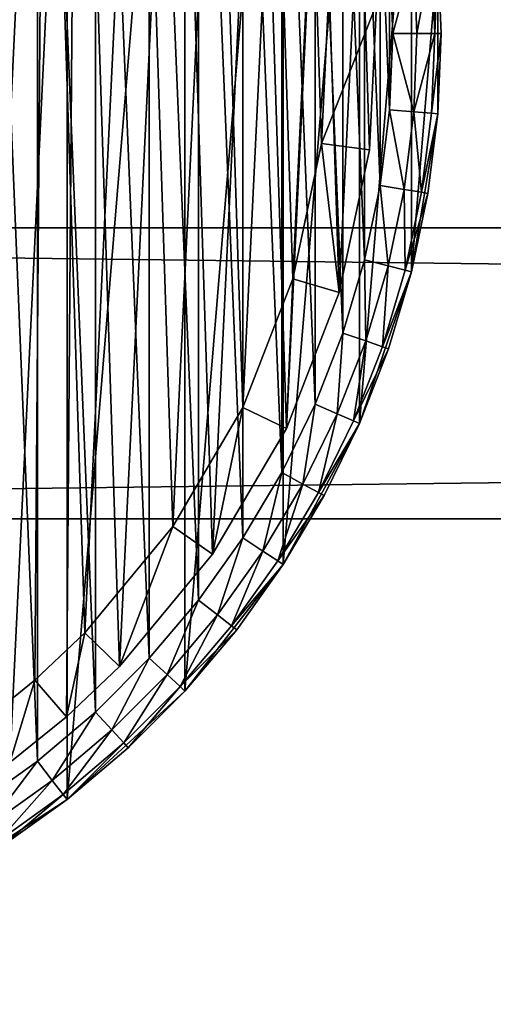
# Model space of a CAD drawing. Header units: millimetres. Extents: x 6 to 986, y -79 to 45.
# Tile 7 of 47: x 108 to 128, y -51 to -10. Entities that reach past the tile are written whole.
import ezdxf

# ---------------------------------------------------------------- set-up
doc = ezdxf.new("R2010")
doc.units = ezdxf.units.MM
doc.header["$LTSCALE"] = 25.4
doc.layers.get('0').update_dxf_attribs({"true_color": 0xff5454})

# ---------------------------------------------------------------- blocks, each defined once
blk = doc.blocks.new('PILLS-V-8262.STL')
at = {"color": 250, "true_color": 0x262626}
mesh = blk.add_polyface(dxfattribs=at)
corners = [(47.024, -1.131, 7.876), (45.937, -14.253, 7.876), (45.937, -7.647, 7.876), (47.024, -20.769, 7.876), (49.169, 5.118, 7.876), (49.169, -27.018, 7.876), (52.313, 10.928, 7.876), (52.313, -32.828, 7.876), (56.371, 16.141, 7.876), (56.371, -38.041, 7.876), (61.231, 20.616, 7.876), (61.231, -42.516, 7.876), (66.762, 24.229, 7.876), (66.762, -46.129, 7.876), (72.812, 26.883, 7.876), (72.812, -48.783, 7.876), (79.216, 28.504, 7.876), (79.216, -50.404, 7.876), (85.8, 29.05, 7.876), (85.8, -50.95, 7.876), (92.384, 28.504, 7.876), (92.384, -50.404, 7.876), (98.788, 26.883, 7.876), (98.788, -48.783, 7.876), (104.838, 24.229, 7.876), (104.838, -46.129, 7.876), (110.368, 20.616, 7.876), (110.368, -42.516, 7.876), (115.229, 16.141, 7.876), (115.229, -38.041, 7.876), (119.287, 10.928, 7.876), (119.287, -32.828, 7.876), (122.431, 5.118, 7.876), (122.431, -27.018, 7.876), (124.576, -1.131, 7.876), (124.576, -20.769, 7.876), (125.663, -7.647, 7.876), (125.663, -14.253, 7.876)]
mesh.append_faces([[corners[k] for k in face] for face in [(0, 1, 2), (35, 36, 37)]], dxfattribs={"vtx0": -1, "color": 250})
mesh.append_faces([[corners[k] for k in face] for face in [(1, 0, 3), (3, 4, 5), (5, 6, 7), (7, 8, 9), (9, 10, 11), (11, 12, 13), (13, 14, 15), (15, 16, 17), (17, 18, 19), (19, 20, 21), (21, 22, 23), (23, 24, 25), (25, 26, 27), (27, 28, 29), (29, 30, 31), (31, 32, 33), (33, 34, 35)]], dxfattribs={"vtx0": -1, "vtx1": -1, "color": 250})
mesh.append_faces([[corners[k] for k in face] for face in [(3, 0, 4), (5, 4, 6), (7, 6, 8), (9, 8, 10), (11, 10, 12), (13, 12, 14), (15, 14, 16), (17, 16, 18), (19, 18, 20), (21, 20, 22), (23, 22, 24), (25, 24, 26), (27, 26, 28), (29, 28, 30), (31, 30, 32), (33, 32, 34), (35, 34, 36)]], dxfattribs={"vtx0": -1, "vtx2": -1, "color": 250})
mesh = blk.add_polyface(dxfattribs=at)
corners = [(47.93, -14.088, 31.275), (47.93, -7.812, 31.275), (47.8, -10.95, 31.275), (48.318, -17.205, 31.275), (48.318, -4.695, 31.275), (48.963, -20.278, 31.275), (48.963, -1.622, 31.275), (49.859, -23.289, 31.275), (49.859, 1.389, 31.275), (51.001, -26.214, 31.275), (51.001, 4.314, 31.275), (52.38, -29.036, 31.275), (52.38, 7.136, 31.275), (53.988, -31.734, 31.275), (53.988, 9.834, 31.275), (55.813, -34.29, 31.275), (55.813, 12.39, 31.275), (57.842, -36.687, 31.275), (57.842, 14.787, 31.275), (60.063, -38.908, 31.275), (60.063, 17.008, 31.275), (62.46, -40.937, 31.275), (62.46, 19.037, 31.275), (65.016, -42.762, 31.275), (65.016, 20.862, 31.275), (67.714, -44.37, 31.275), (67.714, 22.47, 31.275), (70.536, -45.749, 31.275), (70.536, 23.849, 31.275), (73.461, -46.891, 31.275), (73.461, 24.991, 31.275), (76.472, -47.787, 31.275), (76.472, 25.887, 31.275), (79.545, -48.432, 31.275), (79.545, 26.532, 31.275), (82.662, -48.82, 31.275), (82.662, 26.92, 31.275), (85.8, -48.95, 31.275), (85.8, 27.05, 31.275), (88.938, -48.82, 31.275), (88.938, 26.92, 31.275), (92.055, -48.432, 31.275), (92.055, 26.532, 31.275), (95.128, -47.787, 31.275), (95.128, 25.887, 31.275), (98.139, -46.891, 31.275), (98.139, 24.991, 31.275), (101.064, -45.749, 31.275), (101.064, 23.849, 31.275), (103.886, -44.37, 31.275), (103.886, 22.47, 31.275), (106.584, -42.762, 31.275), (106.584, 20.862, 31.275), (109.14, -40.937, 31.275), (109.14, 19.037, 31.275), (111.537, -38.908, 31.275), (111.537, 17.008, 31.275), (113.757, -36.687, 31.275), (113.757, 14.787, 31.275), (115.787, -34.29, 31.275), (115.787, 12.39, 31.275), (117.612, -31.734, 31.275), (117.612, 9.834, 31.275), (119.22, -29.036, 31.275), (119.22, 7.136, 31.275), (120.599, -26.214, 31.275), (120.599, 4.314, 31.275), (121.741, -23.289, 31.275), (121.741, 1.389, 31.275), (122.637, -20.278, 31.275), (122.637, -1.622, 31.275), (123.282, -17.205, 31.275), (123.282, -4.695, 31.275), (123.67, -14.088, 31.275), (123.67, -7.812, 31.275), (123.8, -10.95, 31.275)]
mesh.append_faces([[corners[k] for k in face] for face in [(0, 1, 2), (74, 73, 75)]], dxfattribs={"vtx0": -1, "color": 250})
mesh.append_faces([[corners[k] for k in face] for face in [(1, 3, 4), (4, 5, 6), (6, 7, 8), (8, 9, 10), (10, 11, 12), (12, 13, 14), (14, 15, 16), (16, 17, 18), (18, 19, 20), (20, 21, 22), (22, 23, 24), (24, 25, 26), (26, 27, 28), (28, 29, 30), (30, 31, 32), (32, 33, 34), (34, 35, 36), (36, 37, 38), (38, 39, 40), (40, 41, 42), (42, 43, 44), (44, 45, 46), (46, 47, 48), (48, 49, 50), (50, 51, 52), (52, 53, 54), (54, 55, 56), (56, 57, 58), (58, 59, 60), (60, 61, 62), (62, 63, 64), (64, 65, 66), (66, 67, 68), (68, 69, 70), (70, 71, 72), (72, 73, 74)]], dxfattribs={"vtx0": -1, "vtx1": -1, "color": 250})
mesh.append_faces([[corners[k] for k in face] for face in [(1, 0, 3), (4, 3, 5), (6, 5, 7), (8, 7, 9), (10, 9, 11), (12, 11, 13), (14, 13, 15), (16, 15, 17), (18, 17, 19), (20, 19, 21), (22, 21, 23), (24, 23, 25), (26, 25, 27), (28, 27, 29), (30, 29, 31), (32, 31, 33), (34, 33, 35), (36, 35, 37), (38, 37, 39), (40, 39, 41), (42, 41, 43), (44, 43, 45), (46, 45, 47), (48, 47, 49), (50, 49, 51), (52, 51, 53), (54, 53, 55), (56, 55, 57), (58, 57, 59), (60, 59, 61), (62, 61, 63), (64, 63, 65), (66, 65, 67), (68, 67, 69), (70, 69, 71), (72, 71, 73)]], dxfattribs={"vtx0": -1, "vtx2": -1, "color": 250})
at = {"color": 7, "true_color": 0xffffff}
mesh = blk.add_polyface(dxfattribs=at)
corners = [(48.688, -15.163, 7.221), (49.264, -3.194, 7.221), (48.493, -9.155, 7.221), (49.845, -21.062, 7.221), (50.981, 2.566, 7.221), (51.932, -26.698, 7.221), (53.6, 7.976, 7.221), (54.897, -31.927, 7.221), (57.053, 12.896, 7.221), (58.662, -36.613, 7.221), (61.251, 17.199, 7.221), (63.13, -40.634, 7.221), (66.084, 20.772, 7.221), (68.186, -43.886, 7.221), (71.428, 23.524, 7.221), (73.697, -46.285, 7.221), (77.144, 25.383, 7.221), (79.522, -47.769, 7.221), (83.085, 26.301, 7.221), (85.509, -48.299, 7.221), (89.095, 26.254, 7.221), (91.504, -47.862, 7.221), (95.021, 25.244, 7.221), (97.351, -46.469, 7.221), (100.707, 23.296, 7.221), (102.899, -44.156, 7.221), (106.008, 20.461, 7.221), (108.005, -40.983, 7.221), (110.785, 16.813, 7.221), (110.349, -39.099, 7.221), (112.535, -37.032, 7.221), (114.915, 12.446, 7.221), (116.372, -32.406, 7.221), (118.29, 7.473, 7.221), (119.418, -27.224, 7.221), (120.825, 2.022, 7.221), (121.593, -21.62, 7.221), (122.452, -3.764, 7.221), (122.841, -15.741, 7.221), (123.13, -9.737, 7.221)]
mesh.append_faces([[corners[k] for k in face] for face in [(0, 1, 2), (37, 38, 39)]], dxfattribs={"vtx0": -1, "color": 7})
mesh.append_faces([[corners[k] for k in face] for face in [(1, 3, 4), (4, 5, 6), (6, 7, 8), (8, 9, 10), (10, 11, 12), (12, 13, 14), (14, 15, 16), (16, 17, 18), (18, 19, 20), (20, 21, 22), (22, 23, 24), (24, 25, 26), (26, 27, 28), (28, 30, 31), (31, 32, 33), (33, 34, 35), (35, 36, 37)]], dxfattribs={"vtx0": -1, "vtx1": -1, "color": 7})
mesh.append_faces([[corners[k] for k in face] for face in [(1, 0, 3), (4, 3, 5), (6, 5, 7), (8, 7, 9), (10, 9, 11), (12, 11, 13), (14, 13, 15), (16, 15, 17), (18, 17, 19), (20, 19, 21), (22, 21, 23), (24, 23, 25), (26, 25, 27), (28, 27, 29), (28, 29, 30), (31, 30, 32), (33, 32, 34), (35, 34, 36), (37, 36, 38)]], dxfattribs={"vtx0": -1, "vtx2": -1, "color": 7})
mesh = blk.add_polyface(dxfattribs=at)
corners = [(51.221, -3.61, 0.575), (50.676, -14.938, 0.575), (50.491, -9.252, 0.575), (51.77, -20.52, 0.575), (52.846, 1.842, 0.575), (53.746, -25.855, 0.575), (55.325, 6.963, 0.575), (56.552, -30.804, 0.575), (58.593, 11.62, 0.575), (60.116, -35.239, 0.575), (62.565, 15.692, 0.575), (64.344, -39.044, 0.575), (67.14, 19.074, 0.575), (69.129, -42.122, 0.575), (72.198, 21.678, 0.575), (74.345, -44.393, 0.575), (77.608, 23.438, 0.575), (79.858, -45.797, 0.575), (83.23, 24.306, 0.575), (85.525, -46.299, 0.575), (88.919, 24.262, 0.575), (91.199, -45.885, 0.575), (94.527, 23.306, 0.575), (96.733, -44.567, 0.575), (99.909, 21.462, 0.575), (101.984, -42.378, 0.575), (104.925, 18.779, 0.575), (106.816, -39.375, 0.575), (109.447, 15.327, 0.575), (109.035, -37.592, 0.575), (111.103, -35.636, 0.575), (113.356, 11.193, 0.575), (114.735, -31.257, 0.575), (116.551, 6.486, 0.575), (117.618, -26.353, 0.575), (118.949, 1.328, 0.575), (119.677, -21.049, 0.575), (120.49, -4.149, 0.575), (120.858, -15.484, 0.575), (121.131, -9.802, 0.575)]
mesh.append_faces([[corners[k] for k in face] for face in [(0, 1, 2), (38, 37, 39)]], dxfattribs={"vtx0": -1, "color": 7})
mesh.append_faces([[corners[k] for k in face] for face in [(1, 0, 3), (3, 4, 5), (5, 6, 7), (7, 8, 9), (9, 10, 11), (11, 12, 13), (13, 14, 15), (15, 16, 17), (17, 18, 19), (19, 20, 21), (21, 22, 23), (23, 24, 25), (25, 26, 27), (27, 28, 29), (29, 28, 30), (30, 31, 32), (32, 33, 34), (34, 35, 36), (36, 37, 38)]], dxfattribs={"vtx0": -1, "vtx1": -1, "color": 7})
mesh.append_faces([[corners[k] for k in face] for face in [(3, 0, 4), (5, 4, 6), (7, 6, 8), (9, 8, 10), (11, 10, 12), (13, 12, 14), (15, 14, 16), (17, 16, 18), (19, 18, 20), (21, 20, 22), (23, 22, 24), (25, 24, 26), (27, 26, 28), (30, 28, 31), (32, 31, 33), (34, 33, 35), (36, 35, 37)]], dxfattribs={"vtx0": -1, "vtx2": -1, "color": 7})
at = {"color": 250, "true_color": 0x262626}
mesh = blk.add_polyface(dxfattribs=at)
corners = [(125.396, -7.669, 30.275), (124.8, -10.95, 31.008), (125.532, -10.95, 30.275), (124.667, -7.729, 31.008)]
mesh.append_faces([[corners[k] for k in face] for face in [(0, 1, 2), (1, 0, 3)]], dxfattribs={"vtx0": -1, "color": 250})
mesh = blk.add_polyface(dxfattribs=at)
corners = [(125.663, -7.647, 29.275), (125.532, -10.95, 30.275), (125.8, -10.95, 29.275), (125.396, -7.669, 30.275)]
mesh.append_faces([[corners[k] for k in face] for face in [(0, 1, 2), (1, 0, 3)]], dxfattribs={"vtx0": -1, "color": 250})
mesh = blk.add_polyface(dxfattribs=at)
corners = [(125.663, -7.647, 29.275), (125.8, -10.95, 29.275), (125.663, -7.647, 7.876)]
mesh.append_faces([[corners[k] for k in face] for face in [(0, 1, 2)]], dxfattribs={"color": 250})
mesh = blk.add_polyface(dxfattribs=at)
corners = [(125.663, -7.647, 7.876), (125.8, -10.95, 29.275), (125.663, -14.253, 7.876)]
mesh.append_faces([[corners[k] for k in face] for face in [(0, 1, 2)]], dxfattribs={"color": 250})
mesh = blk.add_polyface(dxfattribs=at)
corners = [(123.8, -10.95, 31.275), (124.667, -7.729, 31.008), (123.67, -7.812, 31.275), (124.8, -10.95, 31.008)]
mesh.append_faces([[corners[k] for k in face] for face in [(0, 1, 2), (1, 0, 3)]], dxfattribs={"vtx0": -1, "color": 250})
at = {"color": 7, "true_color": 0xffffff}
mesh = blk.add_polyface(dxfattribs=at)
corners = [(120.858, -15.484, 0.575), (123.13, -9.737, 2.575), (122.841, -15.741, 2.575), (121.131, -9.802, 0.575)]
mesh.append_faces([[corners[k] for k in face] for face in [(0, 1, 2), (1, 0, 3)]], dxfattribs={"vtx0": -1, "color": 7})
mesh = blk.add_polyface(dxfattribs=at)
corners = [(123.13, -9.737, 2.575), (122.841, -15.741, 7.221), (122.841, -15.741, 2.575), (123.13, -9.737, 7.221)]
mesh.append_faces([[corners[k] for k in face] for face in [(0, 1, 2), (1, 0, 3)]], dxfattribs={"vtx0": -1, "color": 7})
at = {"color": 250, "true_color": 0x262626}
mesh = blk.add_polyface(dxfattribs=at)
corners = [(124.667, -14.171, 31.008), (123.8, -10.95, 31.275), (123.67, -14.088, 31.275), (124.8, -10.95, 31.008)]
mesh.append_faces([[corners[k] for k in face] for face in [(0, 1, 2), (1, 0, 3)]], dxfattribs={"vtx0": -1, "color": 250})
mesh = blk.add_polyface(dxfattribs=at)
corners = [(125.532, -10.95, 30.275), (124.667, -14.171, 31.008), (125.396, -14.231, 30.275), (124.8, -10.95, 31.008)]
mesh.append_faces([[corners[k] for k in face] for face in [(0, 1, 2), (1, 0, 3)]], dxfattribs={"vtx0": -1, "color": 250})
mesh = blk.add_polyface(dxfattribs=at)
corners = [(125.8, -10.95, 29.275), (125.396, -14.231, 30.275), (125.663, -14.253, 29.275), (125.532, -10.95, 30.275)]
mesh.append_faces([[corners[k] for k in face] for face in [(0, 1, 2), (1, 0, 3)]], dxfattribs={"vtx0": -1, "color": 250})
mesh = blk.add_polyface(dxfattribs=at)
corners = [(125.8, -10.95, 29.275), (125.663, -14.253, 29.275), (125.663, -14.253, 7.876)]
mesh.append_faces([[corners[k] for k in face] for face in [(0, 1, 2)]], dxfattribs={"color": 250})
mesh = blk.add_polyface(dxfattribs=at)
corners = [(124.268, -17.369, 31.008), (123.67, -14.088, 31.275), (123.282, -17.205, 31.275), (124.667, -14.171, 31.008)]
mesh.append_faces([[corners[k] for k in face] for face in [(0, 1, 2), (1, 0, 3)]], dxfattribs={"vtx0": -1, "color": 250})
mesh = blk.add_polyface(dxfattribs=at)
corners = [(124.99, -17.49, 30.275), (124.667, -14.171, 31.008), (124.268, -17.369, 31.008), (125.396, -14.231, 30.275)]
mesh.append_faces([[corners[k] for k in face] for face in [(0, 1, 2), (1, 0, 3)]], dxfattribs={"vtx0": -1, "color": 250})
mesh = blk.add_polyface(dxfattribs=at)
corners = [(125.663, -14.253, 7.876), (125.254, -17.534, 29.275), (124.576, -20.769, 7.876)]
mesh.append_faces([[corners[k] for k in face] for face in [(0, 1, 2)]], dxfattribs={"color": 250})
mesh = blk.add_polyface(dxfattribs=at)
corners = [(125.663, -14.253, 29.275), (124.99, -17.49, 30.275), (125.254, -17.534, 29.275), (125.396, -14.231, 30.275)]
mesh.append_faces([[corners[k] for k in face] for face in [(0, 1, 2), (1, 0, 3)]], dxfattribs={"vtx0": -1, "color": 250})
mesh = blk.add_polyface(dxfattribs=at)
corners = [(125.663, -14.253, 29.275), (125.254, -17.534, 29.275), (125.663, -14.253, 7.876)]
mesh.append_faces([[corners[k] for k in face] for face in [(0, 1, 2)]], dxfattribs={"color": 250})
at = {"color": 7, "true_color": 0xffffff}
mesh = blk.add_polyface(dxfattribs=at)
corners = [(120.858, -15.484, 0.575), (121.593, -21.62, 2.575), (119.677, -21.049, 0.575), (122.841, -15.741, 2.575)]
mesh.append_faces([[corners[k] for k in face] for face in [(0, 1, 2), (1, 0, 3)]], dxfattribs={"vtx0": -1, "color": 7})
mesh = blk.add_polyface(dxfattribs=at)
corners = [(122.841, -15.741, 2.575), (121.593, -21.62, 7.221), (121.593, -21.62, 2.575), (122.841, -15.741, 7.221)]
mesh.append_faces([[corners[k] for k in face] for face in [(0, 1, 2), (1, 0, 3)]], dxfattribs={"vtx0": -1, "color": 7})
at = {"color": 250, "true_color": 0x262626}
mesh = blk.add_polyface(dxfattribs=at)
corners = [(123.607, -20.524, 31.008), (123.282, -17.205, 31.275), (122.637, -20.278, 31.275), (124.268, -17.369, 31.008)]
mesh.append_faces([[corners[k] for k in face] for face in [(0, 1, 2), (1, 0, 3)]], dxfattribs={"vtx0": -1, "color": 250})
mesh = blk.add_polyface(dxfattribs=at)
corners = [(124.316, -20.704, 30.275), (124.268, -17.369, 31.008), (123.607, -20.524, 31.008), (124.99, -17.49, 30.275)]
mesh.append_faces([[corners[k] for k in face] for face in [(0, 1, 2), (1, 0, 3)]], dxfattribs={"vtx0": -1, "color": 250})
mesh = blk.add_polyface(dxfattribs=at)
corners = [(125.254, -17.534, 29.275), (124.316, -20.704, 30.275), (124.576, -20.769, 29.275), (124.99, -17.49, 30.275)]
mesh.append_faces([[corners[k] for k in face] for face in [(0, 1, 2), (1, 0, 3)]], dxfattribs={"vtx0": -1, "color": 250})
mesh = blk.add_polyface(dxfattribs=at)
corners = [(125.254, -17.534, 29.275), (124.576, -20.769, 29.275), (124.576, -20.769, 7.876)]
mesh.append_faces([[corners[k] for k in face] for face in [(0, 1, 2)]], dxfattribs={"color": 250})
mesh = blk.add_polyface(dxfattribs=at)
corners = [(5.8, -18.95, 41.276), (985.8, -18.95, 31.275), (5.8, -18.95, 31.275), (985.8, -18.95, 41.276)]
mesh.append_faces([[corners[k] for k in face] for face in [(0, 1, 2), (1, 0, 3)]], dxfattribs={"vtx0": -1, "color": 250})
mesh = blk.add_polyface(dxfattribs=at)
corners = [(985.8, -18.95, 31.275), (5.8, -30.95, 31.275), (5.8, -18.95, 31.275), (985.8, -30.95, 31.275)]
mesh.append_faces([[corners[k] for k in face] for face in [(0, 1, 2), (1, 0, 3)]], dxfattribs={"vtx0": -1, "color": 250})
mesh = blk.add_polyface(dxfattribs=at)
corners = [(985.8, -30.95, 41.276), (5.8, -18.95, 41.276), (5.8, -30.95, 41.276), (985.8, -18.95, 41.276)]
mesh.append_faces([[corners[k] for k in face] for face in [(0, 1, 2), (1, 0, 3)]], dxfattribs={"vtx0": -1, "color": 250})
mesh = blk.add_polyface(dxfattribs=at)
corners = [(122.687, -23.613, 31.008), (122.637, -20.278, 31.275), (121.741, -23.289, 31.275), (123.607, -20.524, 31.008)]
mesh.append_faces([[corners[k] for k in face] for face in [(0, 1, 2), (1, 0, 3)]], dxfattribs={"vtx0": -1, "color": 250})
mesh = blk.add_polyface(dxfattribs=at)
corners = [(123.379, -23.851, 30.275), (123.607, -20.524, 31.008), (122.687, -23.613, 31.008), (124.316, -20.704, 30.275)]
mesh.append_faces([[corners[k] for k in face] for face in [(0, 1, 2), (1, 0, 3)]], dxfattribs={"vtx0": -1, "color": 250})
at = {"color": 7, "true_color": 0xffffff}
mesh = blk.add_polyface(dxfattribs=at)
corners = [(119.677, -21.049, 0.575), (119.418, -27.224, 2.575), (117.618, -26.353, 0.575), (121.593, -21.62, 2.575)]
mesh.append_faces([[corners[k] for k in face] for face in [(0, 1, 2), (1, 0, 3)]], dxfattribs={"vtx0": -1, "color": 7})
at = {"color": 250, "true_color": 0x262626}
mesh = blk.add_polyface(dxfattribs=at)
corners = [(124.576, -20.769, 7.876), (123.633, -23.938, 29.275), (122.431, -27.018, 7.876)]
mesh.append_faces([[corners[k] for k in face] for face in [(0, 1, 2)]], dxfattribs={"color": 250})
mesh = blk.add_polyface(dxfattribs=at)
corners = [(124.576, -20.769, 29.275), (123.379, -23.851, 30.275), (123.633, -23.938, 29.275), (124.316, -20.704, 30.275)]
mesh.append_faces([[corners[k] for k in face] for face in [(0, 1, 2), (1, 0, 3)]], dxfattribs={"vtx0": -1, "color": 250})
mesh = blk.add_polyface(dxfattribs=at)
corners = [(124.576, -20.769, 29.275), (123.633, -23.938, 29.275), (124.576, -20.769, 7.876)]
mesh.append_faces([[corners[k] for k in face] for face in [(0, 1, 2)]], dxfattribs={"color": 250})
at = {"color": 7, "true_color": 0xffffff}
mesh = blk.add_polyface(dxfattribs=at)
corners = [(121.593, -21.62, 2.575), (119.418, -27.224, 7.221), (119.418, -27.224, 2.575), (121.593, -21.62, 7.221)]
mesh.append_faces([[corners[k] for k in face] for face in [(0, 1, 2), (1, 0, 3)]], dxfattribs={"vtx0": -1, "color": 7})
at = {"color": 250, "true_color": 0x262626}
mesh = blk.add_polyface(dxfattribs=at)
corners = [(121.515, -26.616, 31.008), (121.741, -23.289, 31.275), (120.599, -26.214, 31.275), (122.687, -23.613, 31.008)]
mesh.append_faces([[corners[k] for k in face] for face in [(0, 1, 2), (1, 0, 3)]], dxfattribs={"vtx0": -1, "color": 250})
mesh = blk.add_polyface(dxfattribs=at)
corners = [(122.186, -26.91, 30.275), (122.687, -23.613, 31.008), (121.515, -26.616, 31.008), (123.379, -23.851, 30.275)]
mesh.append_faces([[corners[k] for k in face] for face in [(0, 1, 2), (1, 0, 3)]], dxfattribs={"vtx0": -1, "color": 250})
mesh = blk.add_polyface(dxfattribs=at)
corners = [(123.633, -23.938, 29.275), (122.186, -26.91, 30.275), (122.431, -27.018, 29.275), (123.379, -23.851, 30.275)]
mesh.append_faces([[corners[k] for k in face] for face in [(0, 1, 2), (1, 0, 3)]], dxfattribs={"vtx0": -1, "color": 250})
mesh = blk.add_polyface(dxfattribs=at)
corners = [(123.633, -23.938, 29.275), (122.431, -27.018, 29.275), (122.431, -27.018, 7.876)]
mesh.append_faces([[corners[k] for k in face] for face in [(0, 1, 2)]], dxfattribs={"color": 250})
at = {"color": 7, "true_color": 0xffffff}
mesh = blk.add_polyface(dxfattribs=at)
corners = [(117.618, -26.353, 0.575), (116.372, -32.406, 2.575), (114.735, -31.257, 0.575), (119.418, -27.224, 2.575)]
mesh.append_faces([[corners[k] for k in face] for face in [(0, 1, 2), (1, 0, 3)]], dxfattribs={"vtx0": -1, "color": 7})
at = {"color": 250, "true_color": 0x262626}
mesh = blk.add_polyface(dxfattribs=at)
corners = [(120.099, -29.512, 31.008), (120.599, -26.214, 31.275), (119.22, -29.036, 31.275), (121.515, -26.616, 31.008)]
mesh.append_faces([[corners[k] for k in face] for face in [(0, 1, 2), (1, 0, 3)]], dxfattribs={"vtx0": -1, "color": 250})
mesh = blk.add_polyface(dxfattribs=at)
corners = [(120.743, -29.86, 30.275), (121.515, -26.616, 31.008), (120.099, -29.512, 31.008), (122.186, -26.91, 30.275)]
mesh.append_faces([[corners[k] for k in face] for face in [(0, 1, 2), (1, 0, 3)]], dxfattribs={"vtx0": -1, "color": 250})
mesh = blk.add_polyface(dxfattribs=at)
corners = [(122.431, -27.018, 7.876), (120.979, -29.988, 29.275), (119.287, -32.828, 7.876)]
mesh.append_faces([[corners[k] for k in face] for face in [(0, 1, 2)]], dxfattribs={"color": 250})
mesh = blk.add_polyface(dxfattribs=at)
corners = [(122.431, -27.018, 29.275), (120.743, -29.86, 30.275), (120.979, -29.988, 29.275), (122.186, -26.91, 30.275)]
mesh.append_faces([[corners[k] for k in face] for face in [(0, 1, 2), (1, 0, 3)]], dxfattribs={"vtx0": -1, "color": 250})
mesh = blk.add_polyface(dxfattribs=at)
corners = [(122.431, -27.018, 29.275), (120.979, -29.988, 29.275), (122.431, -27.018, 7.876)]
mesh.append_faces([[corners[k] for k in face] for face in [(0, 1, 2)]], dxfattribs={"color": 250})
at = {"color": 7, "true_color": 0xffffff}
mesh = blk.add_polyface(dxfattribs=at)
corners = [(119.418, -27.224, 2.575), (116.372, -32.406, 7.221), (116.372, -32.406, 2.575), (119.418, -27.224, 7.221)]
mesh.append_faces([[corners[k] for k in face] for face in [(0, 1, 2), (1, 0, 3)]], dxfattribs={"vtx0": -1, "color": 7})
at = {"color": 250, "true_color": 0x262626}
mesh = blk.add_polyface(dxfattribs=at)
corners = [(118.449, -32.281, 31.008), (119.22, -29.036, 31.275), (117.612, -31.734, 31.275), (120.099, -29.512, 31.008)]
mesh.append_faces([[corners[k] for k in face] for face in [(0, 1, 2), (1, 0, 3)]], dxfattribs={"vtx0": -1, "color": 250})
mesh = blk.add_polyface(dxfattribs=at)
corners = [(119.062, -32.681, 30.275), (120.099, -29.512, 31.008), (118.449, -32.281, 31.008), (120.743, -29.86, 30.275)]
mesh.append_faces([[corners[k] for k in face] for face in [(0, 1, 2), (1, 0, 3)]], dxfattribs={"vtx0": -1, "color": 250})
mesh = blk.add_polyface(dxfattribs=at)
corners = [(120.979, -29.988, 29.275), (119.062, -32.681, 30.275), (119.287, -32.828, 29.275), (120.743, -29.86, 30.275)]
mesh.append_faces([[corners[k] for k in face] for face in [(0, 1, 2), (1, 0, 3)]], dxfattribs={"vtx0": -1, "color": 250})
mesh = blk.add_polyface(dxfattribs=at)
corners = [(120.979, -29.988, 29.275), (119.287, -32.828, 29.275), (119.287, -32.828, 7.876)]
mesh.append_faces([[corners[k] for k in face] for face in [(0, 1, 2)]], dxfattribs={"color": 250})
mesh = blk.add_polyface(dxfattribs=at)
corners = [(985.8, -30.95, 41.276), (5.8, -30.95, 31.275), (985.8, -30.95, 31.275), (5.8, -30.95, 41.276)]
mesh.append_faces([[corners[k] for k in face] for face in [(0, 1, 2), (1, 0, 3)]], dxfattribs={"vtx0": -1, "color": 250})
at = {"color": 7, "true_color": 0xffffff}
mesh = blk.add_polyface(dxfattribs=at)
corners = [(114.735, -31.257, 0.575), (112.535, -37.032, 2.575), (111.103, -35.636, 0.575), (116.372, -32.406, 2.575)]
mesh.append_faces([[corners[k] for k in face] for face in [(0, 1, 2), (1, 0, 3)]], dxfattribs={"vtx0": -1, "color": 7})
at = {"color": 250, "true_color": 0x262626}
mesh = blk.add_polyface(dxfattribs=at)
corners = [(116.576, -34.904, 31.008), (117.612, -31.734, 31.275), (115.787, -34.29, 31.275), (118.449, -32.281, 31.008)]
mesh.append_faces([[corners[k] for k in face] for face in [(0, 1, 2), (1, 0, 3)]], dxfattribs={"vtx0": -1, "color": 250})
at = {"color": 7, "true_color": 0xffffff}
mesh = blk.add_polyface(dxfattribs=at)
corners = [(116.372, -32.406, 2.575), (112.535, -37.032, 7.221), (112.535, -37.032, 2.575), (116.372, -32.406, 7.221)]
mesh.append_faces([[corners[k] for k in face] for face in [(0, 1, 2), (1, 0, 3)]], dxfattribs={"vtx0": -1, "color": 7})
at = {"color": 250, "true_color": 0x262626}
mesh = blk.add_polyface(dxfattribs=at)
corners = [(117.154, -35.354, 30.275), (118.449, -32.281, 31.008), (116.576, -34.904, 31.008), (119.062, -32.681, 30.275)]
mesh.append_faces([[corners[k] for k in face] for face in [(0, 1, 2), (1, 0, 3)]], dxfattribs={"vtx0": -1, "color": 250})
mesh = blk.add_polyface(dxfattribs=at)
corners = [(119.287, -32.828, 7.876), (117.366, -35.519, 29.275), (115.229, -38.041, 7.876)]
mesh.append_faces([[corners[k] for k in face] for face in [(0, 1, 2)]], dxfattribs={"color": 250})
mesh = blk.add_polyface(dxfattribs=at)
corners = [(119.287, -32.828, 29.275), (117.154, -35.354, 30.275), (117.366, -35.519, 29.275), (119.062, -32.681, 30.275)]
mesh.append_faces([[corners[k] for k in face] for face in [(0, 1, 2), (1, 0, 3)]], dxfattribs={"vtx0": -1, "color": 250})
mesh = blk.add_polyface(dxfattribs=at)
corners = [(119.287, -32.828, 29.275), (117.366, -35.519, 29.275), (119.287, -32.828, 7.876)]
mesh.append_faces([[corners[k] for k in face] for face in [(0, 1, 2)]], dxfattribs={"color": 250})
mesh = blk.add_polyface(dxfattribs=at)
corners = [(114.493, -37.364, 31.008), (115.787, -34.29, 31.275), (113.757, -36.687, 31.275), (116.576, -34.904, 31.008)]
mesh.append_faces([[corners[k] for k in face] for face in [(0, 1, 2), (1, 0, 3)]], dxfattribs={"vtx0": -1, "color": 250})
mesh = blk.add_polyface(dxfattribs=at)
corners = [(115.032, -37.86, 30.275), (116.576, -34.904, 31.008), (114.493, -37.364, 31.008), (117.154, -35.354, 30.275)]
mesh.append_faces([[corners[k] for k in face] for face in [(0, 1, 2), (1, 0, 3)]], dxfattribs={"vtx0": -1, "color": 250})
at = {"color": 7, "true_color": 0xffffff}
mesh = blk.add_polyface(dxfattribs=at)
corners = [(111.103, -35.636, 0.575), (110.349, -39.099, 2.575), (109.035, -37.592, 0.575), (112.535, -37.032, 2.575)]
mesh.append_faces([[corners[k] for k in face] for face in [(0, 1, 2), (1, 0, 3)]], dxfattribs={"vtx0": -1, "color": 7})
at = {"color": 250, "true_color": 0x262626}
mesh = blk.add_polyface(dxfattribs=at)
corners = [(117.366, -35.519, 29.275), (115.032, -37.86, 30.275), (115.229, -38.041, 29.275), (117.154, -35.354, 30.275)]
mesh.append_faces([[corners[k] for k in face] for face in [(0, 1, 2), (1, 0, 3)]], dxfattribs={"vtx0": -1, "color": 250})
mesh = blk.add_polyface(dxfattribs=at)
corners = [(117.366, -35.519, 29.275), (115.229, -38.041, 29.275), (115.229, -38.041, 7.876)]
mesh.append_faces([[corners[k] for k in face] for face in [(0, 1, 2)]], dxfattribs={"color": 250})
mesh = blk.add_polyface(dxfattribs=at)
corners = [(112.214, -39.643, 31.008), (113.757, -36.687, 31.275), (111.537, -38.908, 31.275), (114.493, -37.364, 31.008)]
mesh.append_faces([[corners[k] for k in face] for face in [(0, 1, 2), (1, 0, 3)]], dxfattribs={"vtx0": -1, "color": 250})
at = {"color": 7, "true_color": 0xffffff}
mesh = blk.add_polyface(dxfattribs=at)
corners = [(112.535, -37.032, 7.221), (110.349, -39.099, 2.575), (112.535, -37.032, 2.575), (110.349, -39.099, 7.221)]
mesh.append_faces([[corners[k] for k in face] for face in [(0, 1, 2), (1, 0, 3)]], dxfattribs={"vtx0": -1, "color": 7})
mesh = blk.add_polyface(dxfattribs=at)
corners = [(109.035, -37.592, 0.575), (108.005, -40.983, 2.575), (106.816, -39.375, 0.575), (110.349, -39.099, 2.575)]
mesh.append_faces([[corners[k] for k in face] for face in [(0, 1, 2), (1, 0, 3)]], dxfattribs={"vtx0": -1, "color": 7})
at = {"color": 250, "true_color": 0x262626}
mesh = blk.add_polyface(dxfattribs=at)
corners = [(112.71, -40.182, 30.275), (114.493, -37.364, 31.008), (112.214, -39.643, 31.008), (115.032, -37.86, 30.275)]
mesh.append_faces([[corners[k] for k in face] for face in [(0, 1, 2), (1, 0, 3)]], dxfattribs={"vtx0": -1, "color": 250})
mesh = blk.add_polyface(dxfattribs=at)
corners = [(112.891, -40.379, 29.275), (110.368, -42.516, 7.876), (115.229, -38.041, 7.876)]
mesh.append_faces([[corners[k] for k in face] for face in [(0, 1, 2)]], dxfattribs={"color": 250})
mesh = blk.add_polyface(dxfattribs=at)
corners = [(115.032, -37.86, 30.275), (112.891, -40.379, 29.275), (115.229, -38.041, 29.275), (112.71, -40.182, 30.275)]
mesh.append_faces([[corners[k] for k in face] for face in [(0, 1, 2), (1, 0, 3)]], dxfattribs={"vtx0": -1, "color": 250})
mesh = blk.add_polyface(dxfattribs=at)
corners = [(112.891, -40.379, 29.275), (115.229, -38.041, 7.876), (115.229, -38.041, 29.275)]
mesh.append_faces([[corners[k] for k in face] for face in [(0, 1, 2)]], dxfattribs={"color": 250})
mesh = blk.add_polyface(dxfattribs=at)
corners = [(109.754, -41.726, 31.008), (111.537, -38.908, 31.275), (109.14, -40.937, 31.275), (112.214, -39.643, 31.008)]
mesh.append_faces([[corners[k] for k in face] for face in [(0, 1, 2), (1, 0, 3)]], dxfattribs={"vtx0": -1, "color": 250})
at = {"color": 7, "true_color": 0xffffff}
mesh = blk.add_polyface(dxfattribs=at)
corners = [(110.349, -39.099, 7.221), (108.005, -40.983, 2.575), (110.349, -39.099, 2.575), (108.005, -40.983, 7.221)]
mesh.append_faces([[corners[k] for k in face] for face in [(0, 1, 2), (1, 0, 3)]], dxfattribs={"vtx0": -1, "color": 7})
at = {"color": 250, "true_color": 0x262626}
mesh = blk.add_polyface(dxfattribs=at)
corners = [(110.204, -42.304, 30.275), (112.214, -39.643, 31.008), (109.754, -41.726, 31.008), (112.71, -40.182, 30.275)]
mesh.append_faces([[corners[k] for k in face] for face in [(0, 1, 2), (1, 0, 3)]], dxfattribs={"vtx0": -1, "color": 250})
mesh = blk.add_polyface(dxfattribs=at)
corners = [(112.71, -40.182, 30.275), (110.368, -42.516, 29.275), (112.891, -40.379, 29.275), (110.204, -42.304, 30.275)]
mesh.append_faces([[corners[k] for k in face] for face in [(0, 1, 2), (1, 0, 3)]], dxfattribs={"vtx0": -1, "color": 250})
mesh = blk.add_polyface(dxfattribs=at)
corners = [(110.368, -42.516, 29.275), (110.368, -42.516, 7.876), (112.891, -40.379, 29.275)]
mesh.append_faces([[corners[k] for k in face] for face in [(0, 1, 2)]], dxfattribs={"color": 250})
mesh = blk.add_polyface(dxfattribs=at)
corners = [(107.131, -43.599, 31.008), (109.14, -40.937, 31.275), (106.584, -42.762, 31.275), (109.754, -41.726, 31.008)]
mesh.append_faces([[corners[k] for k in face] for face in [(0, 1, 2), (1, 0, 3)]], dxfattribs={"vtx0": -1, "color": 250})
mesh = blk.add_polyface(dxfattribs=at)
corners = [(107.531, -44.212, 30.275), (109.754, -41.726, 31.008), (107.131, -43.599, 31.008), (110.204, -42.304, 30.275)]
mesh.append_faces([[corners[k] for k in face] for face in [(0, 1, 2), (1, 0, 3)]], dxfattribs={"vtx0": -1, "color": 250})
mesh = blk.add_polyface(dxfattribs=at)
corners = [(107.678, -44.437, 29.275), (104.838, -46.129, 7.876), (110.368, -42.516, 7.876)]
mesh.append_faces([[corners[k] for k in face] for face in [(0, 1, 2)]], dxfattribs={"color": 250})
mesh = blk.add_polyface(dxfattribs=at)
corners = [(110.204, -42.304, 30.275), (107.678, -44.437, 29.275), (110.368, -42.516, 29.275), (107.531, -44.212, 30.275)]
mesh.append_faces([[corners[k] for k in face] for face in [(0, 1, 2), (1, 0, 3)]], dxfattribs={"vtx0": -1, "color": 250})
mesh = blk.add_polyface(dxfattribs=at)
corners = [(107.678, -44.437, 29.275), (110.368, -42.516, 7.876), (110.368, -42.516, 29.275)]
mesh.append_faces([[corners[k] for k in face] for face in [(0, 1, 2)]], dxfattribs={"color": 250})

msp = doc.modelspace()

# ---------------------------------------------------------------- block references
at = {"color": 0}
msp.add_blockref('PILLS-V-8262.STL', (0, 0), dxfattribs=at)

doc.saveas('drawing.dxf')
